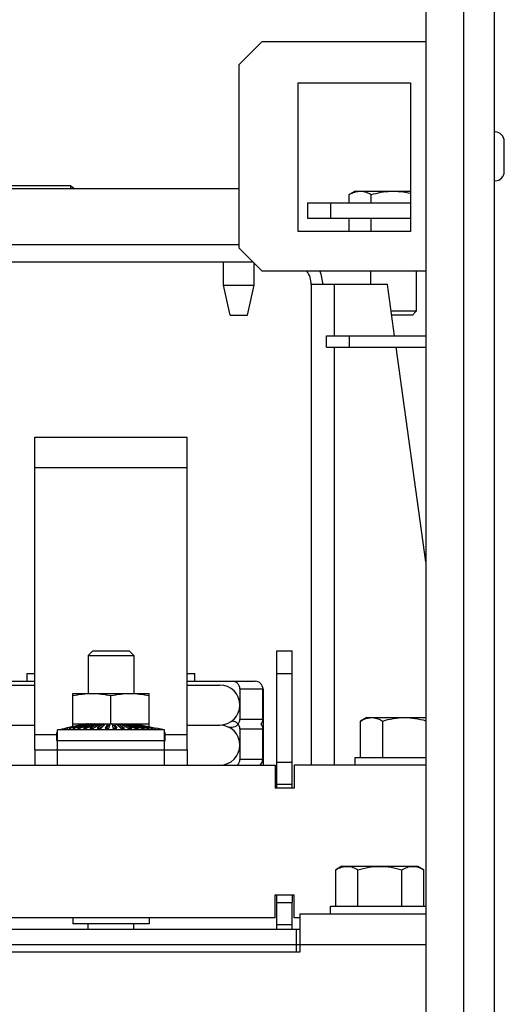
# Model space of a CAD drawing. Header units: millimetres. Extents: x 0 to 1980, y 0 to 1400.
# Tile 27 of 28: x 1294 to 1358, y 707 to 836. Entities that reach past the tile are written whole.
import ezdxf

# ---------------------------------------------------------------- set-up
doc = ezdxf.new("R2010")
doc.units = ezdxf.units.MM
doc.header["$LTSCALE"] = 108.9
doc.layers.get('0').update_dxf_attribs({"linetype": 'CONTINUOUS'})
for name, color, linetype in [('002_AXIS', 7, 'CONTINUOUS'), ('00_COMPONENTS', 7, 'CONTINUOUS'), ('3_ALL_AXES', 7, 'CONTINUOUS'), ('AXE', 7, 'CONTINUOUS'), ('CHAMFER', 7, 'CONTINUOUS')]:
    doc.layers.add(name, color=color, linetype=linetype)

msp = doc.modelspace()

# ---------------------------------------------------------------- linework, layer by layer
at = {"color": 7, "linetype": 'Continuous'}
for p, q in [((1356.48, 577.62), (1356.48, 884.92)), ((1347.48, 874.42), (1347.48, 577.62)), ((1337.45, 812.32), (1337.45, 813.41)), ((1340.34, 812.32), (1340.34, 813.41)), ((1331.98, 812.32), (1331.98, 810.32)), ((1334.98, 812.32), (1334.98, 810.32)), ((1331.98, 810.32), (1345.48, 810.32)), ((1337.45, 808.62), (1337.45, 810.32)), ((1340.34, 808.62), (1340.34, 810.32)), ((1336.73, 808.62), (1345.48, 808.62)), ((1320.98, 801.52), (1320.98, 804.62)), ((1324.98, 801.52), (1324.98, 804.42)), ((1320.98, 801.52), (1324.98, 801.52)), ((1321.85, 797.62), (1320.98, 801.52)), ((1324.1, 797.62), (1324.98, 801.52)), ((1321.85, 797.62), (1324.1, 797.62)), ((1334.48, 794.92), (1347.48, 794.92)), ((1334.48, 793.42), (1334.48, 794.92)), ((1337.48, 793.42), (1337.48, 794.92)), ((1303.84, 753.62), (1303.23, 753.01)), ((1303.23, 753.01), (1309.23, 753.01)), ((1303.23, 753.01), (1303.23, 748.02)), ((1303.84, 753.62), (1308.61, 753.62)), ((1308.61, 753.62), (1309.23, 753.01)), ((1309.23, 753.01), (1309.23, 748.02)), ((1327.98, 753.62), (1329.98, 753.62)), ((1327.98, 736.12), (1327.98, 753.62)), ((1329.98, 735.62), (1329.98, 753.62)), ((1295.23, 750.62), (1296.23, 750.62)), ((1295.23, 749.62), (1295.23, 750.62)), ((1316.23, 750.62), (1317.23, 750.62)), ((1317.23, 749.62), (1317.23, 750.62)), ((1327.98, 750.62), (1329.98, 750.62)), ((1287.33, 749.62), (1296.23, 749.62)), ((1291.95, 749.12), (1296.23, 749.12)), ((1316.23, 749.62), (1325.13, 749.62)), ((1316.23, 749.12), (1320.5, 749.12)), ((1323.13, 748.62), (1323.13, 744.62)), ((1326.13, 748.62), (1326.23, 748.62)), ((1326.13, 744.62), (1326.13, 748.62)), ((1326.23, 738.62), (1326.23, 748.62)), ((1301.23, 748.02), (1311.23, 748.02)), ((1301.23, 744.02), (1301.23, 748.02)), ((1306.23, 744.02), (1306.23, 747.74)), ((1311.23, 744.02), (1311.23, 748.02)), ((1291.95, 743.87), (1296.23, 743.87)), ((1299.23, 743.25), (1300.29, 743.47)), ((1302.98, 744.02), (1300.29, 743.47)), ((1300.29, 743.47), (1300.33, 743.47)), ((1303, 744.02), (1300.33, 743.47)), ((1303.05, 744.02), (1300.42, 743.47)), ((1300.42, 743.47), (1300.56, 743.47)), ((1303.13, 744.02), (1300.56, 743.47)), ((1303.22, 744.02), (1300.74, 743.47)), ((1300.74, 743.47), (1300.95, 743.47)), ((1303.34, 744.02), (1300.95, 743.47)), ((1303.49, 744.02), (1301.21, 743.47)), ((1301.21, 743.47), (1301.51, 743.47)), ((1301.23, 744.02), (1311.23, 744.02)), ((1303.65, 744.02), (1301.51, 743.47)), ((1303.83, 744.02), (1301.84, 743.47)), ((1301.84, 743.47), (1302.21, 743.47)), ((1304.03, 744.02), (1302.21, 743.47)), ((1304.25, 744.02), (1302.61, 743.47)), ((1302.61, 743.47), (1303.03, 743.47)), ((1302.98, 744.02), (1302.98, 744.02)), ((1304.48, 744.02), (1303.03, 743.47)), ((1303.05, 744.02), (1303.05, 744.01)), ((1303.22, 744.02), (1303.22, 744)), ((1303.23, 744), (1303.23, 744.02)), ((1304.73, 744.02), (1303.48, 743.47)), ((1303.48, 743.47), (1303.95, 743.47)), ((1303.49, 744.02), (1303.49, 743.98)), ((1303.83, 744.02), (1303.83, 743.96)), ((1304.98, 744.02), (1303.95, 743.47)), ((1304.25, 744.02), (1304.25, 743.94)), ((1305.25, 744.02), (1304.44, 743.47)), ((1304.44, 743.47), (1304.94, 743.47)), ((1304.73, 744.02), (1304.73, 743.89)), ((1305.25, 743.77), (1304.81, 743.47)), ((1305.52, 744.02), (1304.94, 743.47)), ((1305.25, 744.02), (1305.25, 743.77)), ((1305.25, 743.77), (1305.25, 743.77)), ((1305.8, 744.02), (1305.45, 743.47)), ((1305.45, 743.47), (1305.97, 743.47)), ((1305.8, 743.77), (1305.61, 743.47)), ((1305.8, 744.02), (1305.8, 743.77)), ((1306.03, 743.77), (1305.8, 743.77)), ((1306.08, 744.02), (1305.97, 743.47)), ((1306.37, 744.02), (1306.49, 743.47)), ((1306.65, 743.77), (1306.42, 743.77)), ((1306.49, 743.47), (1307, 743.47)), ((1306.65, 744.02), (1307, 743.47)), ((1306.65, 744.02), (1306.65, 743.77)), ((1306.65, 743.77), (1306.84, 743.47)), ((1306.93, 744.02), (1307.51, 743.47)), ((1307.2, 744.02), (1308.01, 743.47)), ((1307.2, 744.02), (1307.2, 743.77)), ((1307.2, 743.77), (1307.2, 743.77)), ((1307.2, 743.77), (1307.64, 743.47)), ((1307.47, 744.02), (1308.5, 743.47)), ((1307.51, 743.47), (1308.01, 743.47)), ((1307.73, 744.02), (1308.97, 743.47)), ((1307.73, 744.02), (1307.73, 743.89)), ((1307.97, 744.02), (1309.42, 743.47)), ((1308.21, 744.02), (1309.84, 743.47)), ((1308.21, 744.02), (1308.21, 743.94)), ((1308.42, 744.02), (1310.24, 743.47)), ((1308.5, 743.47), (1308.97, 743.47)), ((1308.62, 744.02), (1310.61, 743.47)), ((1308.62, 744.02), (1308.62, 743.96)), ((1308.81, 744.02), (1310.94, 743.47)), ((1308.97, 744.02), (1311.24, 743.47)), ((1308.97, 744.02), (1308.97, 743.98)), ((1309.11, 744.02), (1311.5, 743.47)), ((1309.23, 744.02), (1311.72, 743.47)), ((1309.23, 744), (1309.23, 744.02)), ((1309.23, 744.02), (1309.23, 744)), ((1309.33, 744.02), (1311.9, 743.47)), ((1309.4, 744.02), (1312.03, 743.47)), ((1309.4, 744.02), (1309.4, 744.01)), ((1309.42, 743.47), (1309.84, 743.47)), ((1309.45, 744.02), (1312.12, 743.47)), ((1309.47, 744.02), (1312.16, 743.47)), ((1309.47, 744.02), (1309.47, 744.02)), ((1310.24, 743.47), (1310.61, 743.47)), ((1310.94, 743.47), (1311.24, 743.47)), ((1311.5, 743.47), (1311.72, 743.47)), ((1311.9, 743.47), (1312.03, 743.47)), ((1312.12, 743.47), (1312.16, 743.47)), ((1313.23, 743.25), (1312.16, 743.47)), ((1316.23, 743.87), (1320.5, 743.87)), ((1321.61, 743.62), (1322.1, 743.62)), ((1322.04, 744.37), (1322.1, 744.37)), ((1326.09, 743.62), (1326.23, 743.62)), ((1338.95, 739.62), (1338.95, 744.41)), ((1341.84, 739.62), (1341.84, 744.41)), ((1313.23, 743.25), (1299.23, 743.25)), ((1299.23, 738.62), (1299.23, 743.25)), ((1313.23, 738.62), (1313.23, 743.25)), ((1323.13, 743.37), (1323.13, 739.37)), ((1326.13, 739.37), (1326.13, 743.37)), ((1313.23, 741.82), (1299.23, 741.82)), ((1296.23, 740.62), (1296.23, 738.62)), ((1316.23, 740.62), (1316.23, 738.62)), ((1338.23, 739.62), (1347.48, 739.62)), ((1338.23, 738.62), (1338.23, 739.62)), ((1232.21, 738.62), (1327.73, 738.62)), ((1327.73, 738.62), (1327.73, 735.62)), ((1327.98, 739.01), (1329.98, 739.01)), ((1347.48, 738.62), (1330.23, 738.62)), ((1330.23, 738.62), (1330.23, 735.62)), ((1327.98, 736.12), (1329.98, 736.12)), ((1327.98, 735.62), (1327.98, 736.09)), ((1330.23, 735.62), (1327.73, 735.62)), ((1335.7, 720.12), (1335.7, 724.91)), ((1338.59, 720.12), (1338.59, 724.91)), ((1344.36, 720.12), (1344.36, 724.91)), ((1347.25, 720.12), (1347.25, 724.91)), ((1327.73, 721.62), (1330.23, 721.62)), ((1327.73, 718.62), (1327.73, 721.62)), ((1327.98, 717.12), (1327.98, 721.62)), ((1329.98, 721.62), (1329.98, 720.66)), ((1330.23, 718.62), (1330.23, 721.62)), ((1327.98, 720.62), (1329.98, 720.62)), ((1329.98, 717.12), (1329.98, 720.62)), ((1330.98, 719.12), (1347.48, 719.12)), ((1330.98, 719.12), (1330.98, 714.12)), ((1334.98, 720.12), (1347.48, 720.12)), ((1334.98, 719.12), (1334.98, 720.12)), ((1327.73, 718.62), (1219.61, 718.62)), ((1301.23, 718.62), (1301.23, 717.82)), ((1311.23, 717.82), (1301.23, 717.82)), ((1303.23, 717.12), (1303.23, 717.82)), ((1309.23, 717.12), (1309.23, 717.82)), ((1311.23, 718.62), (1311.23, 717.82)), ((1327.98, 717.74), (1329.98, 717.74)), ((1330.98, 718.62), (1330.23, 718.62)), ((1330.48, 717.12), (1330.48, 714.12)), ((1219.61, 715.12), (1330.48, 715.12)), ((1330.98, 714.12), (1219.61, 714.12))]:
    msp.add_line(p, q, dxfattribs=at)
at = {"color": 9, "linetype": 'Continuous'}
for p, q in [((1352.48, 577.62), (1352.48, 874.92)), ((1296.23, 777.62), (1316.23, 777.62)), ((1323.13, 748.62), (1326.13, 748.62)), ((1326.13, 744.62), (1323.13, 744.62)), ((1296.23, 742.62), (1299.13, 742.62)), ((1313.33, 742.62), (1316.23, 742.62)), ((1323.13, 743.37), (1326.13, 743.37)), ((1326.13, 739.37), (1323.13, 739.37)), ((1330.98, 715.12), (1347.48, 715.12))]:
    msp.add_line(p, q, dxfattribs=at)
at = {"color": 3, "linetype": 'Continuous'}
for p, q in [((1322.98, 830.42), (1325.98, 833.42)), ((1347.48, 833.42), (1325.98, 833.42)), ((1322.98, 830.42), (1322.98, 806.42)), ((1330.78, 828.07), (1345.48, 828.07)), ((1330.78, 808.57), (1330.78, 828.07)), ((1345.48, 828.07), (1345.48, 808.57)), ((1331.98, 812.32), (1345.48, 812.32)), ((1345.48, 808.57), (1330.78, 808.57)), ((1325.98, 803.42), (1322.98, 806.42)), ((1325.98, 803.42), (1347.48, 803.42)), ((1334.48, 793.42), (1347.48, 793.42)), ((1296.23, 781.62), (1316.23, 781.62)), ((1296.23, 740.62), (1296.23, 781.62)), ((1316.23, 740.62), (1316.23, 781.62)), ((1296.23, 740.62), (1316.23, 740.62)), ((1219.61, 717.12), (1330.98, 717.12)), ((1330.48, 715.12), (1330.98, 715.12))]:
    msp.add_line(p, q, dxfattribs=at)
at = {"color": 7, "linetype": 'Continuous'}
for centre, radius, start, end in [((1320.5, 746.5), 2.62, 270, 90), ((1325.13, 748.62), 1, 0, 90), ((1320.5, 741.25), 2.62, 270, 90), ((1325.13, 744.62), 1, 321.193, 360), ((1325.13, 743.37), 1, 0, 38.807), ((1325.13, 739.37), 1, 311.212, 360)]:
    msp.add_arc(centre, radius, start, end, dxfattribs=at)
for points, knots in [([(1323.13, 748.62), (1323.13, 748.76), (1323.07, 749.02), (1322.84, 749.35), (1322.5, 749.57), (1322.23, 749.62), (1322.1, 749.62)], [0, 0, 0, 0, 0.249949, 0.499892, 0.749894, 1, 1, 1, 1]), ([(1301.23, 747.74), (1301.64, 747.83), (1302.47, 747.97), (1303.31, 748.02), (1303.73, 748.02)], [0, 0, 0, 0, 0.500763, 1, 1, 1, 1]), ([(1303.73, 748.02), (1304.15, 748.02), (1304.99, 747.97), (1305.82, 747.83), (1306.23, 747.74)], [0, 0, 0, 0, 0.499237, 1, 1, 1, 1]), ([(1306.23, 747.74), (1306.64, 747.83), (1307.47, 747.97), (1308.31, 748.02), (1308.73, 748.02)], [0, 0, 0, 0, 0.500763, 1, 1, 1, 1]), ([(1308.73, 748.02), (1309.15, 748.02), (1309.99, 747.97), (1310.82, 747.83), (1311.23, 747.74)], [0, 0, 0, 0, 0.499237, 1, 1, 1, 1]), ([(1322.1, 743.62), (1322.23, 743.62), (1322.5, 743.67), (1322.84, 743.89), (1323.07, 744.23), (1323.13, 744.49), (1323.13, 744.62)], [0, 0, 0, 0, 0.250106, 0.500108, 0.750051, 1, 1, 1, 1]), ([(1323.13, 743.37), (1323.13, 743.51), (1323.07, 743.77), (1322.84, 744.1), (1322.5, 744.32), (1322.23, 744.37), (1322.1, 744.37)], [0, 0, 0, 0, 0.249949, 0.499892, 0.749894, 1, 1, 1, 1]), ([(1322.78, 738.62), (1322.89, 738.71), (1323.06, 738.95), (1323.13, 739.23), (1323.13, 739.37)], [0, 0, 0, 0, 0.500011, 1, 1, 1, 1])]:
    msp.add_open_spline(points, degree=3, knots=knots, dxfattribs=at)
at = {"layer": '002_AXIS', "color": 7, "linetype": 'Continuous'}
msp.add_line((1357.78, 816.44), (1357.78, 820.4), dxfattribs=at)
for centre, start, end in [((1356.56, 820.4), 0, 89.0599), ((1356.56, 816.44), 270.9401, 360)]:
    msp.add_arc(centre, 1.22, start, end, dxfattribs=at)
at = {"layer": '00_COMPONENTS', "color": 3, "linetype": 'Continuous'}
for p, q in [((1300.98, 814.58), (1284.05, 814.58)), ((1300.98, 814.58), (1301.48, 814.15)), ((1322.98, 814.15), (1281.24, 814.15)), ((1281.23, 804.62), (1324.78, 804.62)), ((1342.48, 801.62), (1332.48, 801.62)), ((1332.48, 801.62), (1332.48, 738.62)), ((1343.4, 794.92), (1342.48, 801.62)), ((1347.48, 765.26), (1343.6, 793.42))]:
    msp.add_line(p, q, dxfattribs=at)
at = {"layer": '00_COMPONENTS', "color": 7, "linetype": 'Continuous'}
msp.add_line((1300.98, 814.15), (1300.98, 814.58), dxfattribs=at)
at = {"layer": '00_COMPONENTS', "color": 9, "linetype": 'Continuous'}
for p, q in [((1281.24, 806.87), (1322.98, 806.87)), ((1335.48, 801.62), (1335.48, 794.92)), ((1335.48, 793.42), (1335.48, 738.62))]:
    msp.add_line(p, q, dxfattribs=at)
at = {"layer": '00_COMPONENTS', "color": 3, "linetype": 'Continuous'}
msp.add_arc((1329.48, 801.62), 3, 0, 36.9097, dxfattribs=at)
at = {"layer": '00_COMPONENTS', "color": 7, "linetype": 'Continuous'}
msp.add_arc((1329.48, 801.62), 4.5, 0, 23.6283, dxfattribs=at)
at = {"layer": '3_ALL_AXES', "color": 7, "linetype": 'Continuous'}
for p, q in [((1301.23, 743.66), (1301.23, 744.02)), ((1311.23, 743.66), (1311.23, 744.02))]:
    msp.add_line(p, q, dxfattribs=at)
at = {"layer": 'AXE', "color": 7, "linetype": 'Continuous'}
for p, q in [((1338.25, 813.87), (1337.45, 813.41)), ((1338.25, 813.87), (1345.48, 813.87)), ((1339.75, 744.87), (1338.95, 744.41)), ((1339.75, 744.87), (1347.48, 744.87)), ((1299.23, 742.92), (1299.13, 742.92)), ((1299.13, 741.82), (1299.13, 742.92)), ((1313.23, 742.92), (1313.33, 742.92)), ((1313.33, 741.82), (1313.33, 742.92)), ((1299.23, 741.82), (1299.13, 741.82)), ((1313.23, 741.82), (1313.33, 741.82)), ((1336.5, 725.37), (1335.7, 724.91)), ((1336.5, 725.37), (1346.45, 725.37)), ((1346.45, 725.37), (1347.25, 724.91))]:
    msp.add_line(p, q, dxfattribs=at)
for points, knots in [([(1337.45, 813.41), (1337.69, 813.55), (1338.06, 813.73), (1338.59, 813.85), (1338.85, 813.86), (1338.98, 813.86)], [0, 0, 0, 0, 0.514288, 0.75926, 1, 1, 1, 1]), ([(1338.98, 813.86), (1339.21, 813.85), (1339.69, 813.75), (1340.13, 813.54), (1340.34, 813.41)], [0, 0, 0, 0, 0.485442, 1, 1, 1, 1]), ([(1340.34, 813.41), (1340.76, 813.53), (1341.6, 813.74), (1342.9, 813.89), (1344.2, 813.84), (1345.06, 813.68), (1345.48, 813.58)], [0, 0, 0, 0, 0.250049, 0.500029, 0.749986, 1, 1, 1, 1]), ([(1338.95, 744.41), (1339.21, 744.56), (1339.6, 744.74), (1340.16, 744.86), (1340.44, 744.86), (1340.57, 744.85)], [0, 0, 0, 0, 0.514282, 0.758887, 1, 1, 1, 1]), ([(1340.57, 744.85), (1340.79, 744.83), (1341.23, 744.73), (1341.64, 744.53), (1341.84, 744.41)], [0, 0, 0, 0, 0.486038, 1, 1, 1, 1]), ([(1341.84, 744.41), (1342.3, 744.54), (1343.23, 744.77), (1344.66, 744.9), (1346.09, 744.79), (1347.02, 744.58), (1347.48, 744.45)], [0, 0, 0, 0, 0.250048, 0.500007, 0.74996, 1, 1, 1, 1]), ([(1335.7, 724.91), (1335.94, 725.05), (1336.31, 725.23), (1336.84, 725.35), (1337.1, 725.36), (1337.23, 725.36)], [0, 0, 0, 0, 0.514288, 0.75926, 1, 1, 1, 1]), ([(1337.23, 725.36), (1337.46, 725.35), (1337.94, 725.25), (1338.38, 725.04), (1338.59, 724.91)], [0, 0, 0, 0, 0.485442, 1, 1, 1, 1]), ([(1338.59, 724.91), (1339.06, 725.05), (1340.01, 725.27), (1341.48, 725.4), (1342.94, 725.27), (1343.89, 725.05), (1344.36, 724.91)], [0, 0, 0, 0, 0.25005, 0.5, 0.74995, 1, 1, 1, 1]), ([(1344.36, 724.91), (1344.58, 725.04), (1345.01, 725.25), (1345.49, 725.35), (1345.73, 725.36)], [0, 0, 0, 0, 0.514558, 1, 1, 1, 1]), ([(1345.73, 725.36), (1345.86, 725.36), (1346.12, 725.35), (1346.64, 725.23), (1347.01, 725.05), (1347.25, 724.91)], [0, 0, 0, 0, 0.24074, 0.485712, 1, 1, 1, 1])]:
    msp.add_open_spline(points, degree=3, knots=knots, dxfattribs=at)
at = {"layer": 'CHAMFER', "color": 7, "linetype": 'Continuous'}
for p, q in [((1340.23, 803.42), (1340.23, 801.62)), ((1346.23, 803.42), (1346.23, 798.12)), ((1346.23, 798.12), (1342.96, 798.12)), ((1345.73, 797.62), (1346.23, 798.12)), ((1345.73, 797.62), (1343.03, 797.62))]:
    msp.add_line(p, q, dxfattribs=at)

doc.saveas('drawing.dxf')
